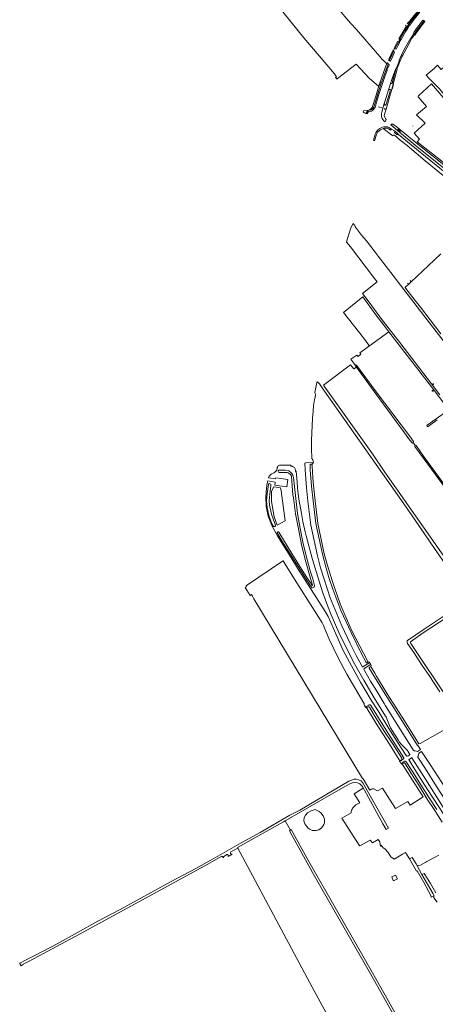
# Model space of a CAD drawing. Header units: metres. Extents: x 209813 to 223847, y 571801 to 587119.
# Tile 113 of 256: x 211591 to 212145, y 577845 to 579156. Entities that reach past the tile are written whole.
import ezdxf

# ---------------------------------------------------------------- set-up
doc = ezdxf.new("R2010")
doc.units = ezdxf.units.M
for name, color, linetype, lineweight in [('B-RO-GK-BESCHOEIING-G', 8, 'GK-BESCHOEIING', 0), ('B-RO-GR-BEPLANTING_CULTUUR_BOSPLANTSOEN-GV', 8, 'Continuous', 0), ('B-RO-GR-BEPLANTING_CULTUUR_VASTE PLANTENVAK-GV', 8, 'Continuous', 0), ('B-RO-GR-BOUWLAND-GV', 8, 'Continuous', 0), ('B-RO-GR-GRAS-GV', 8, 'Continuous', 0), ('B-RO-IE-MEUBILAIR_WATERWEGMEUBILAIR-S', 8, 'Continuous', 0), ('B-RO-IE-MEUBILAIR_WEGMEUBILAIR_HOOGSPANNINGSMAST-GV', 8, 'Continuous', 0), ('B-RO-OG-WATER_GREPPEL-GV', 8, 'Continuous', 0), ('B-RO-OG-WEG-GV', 8, 'Continuous', 0), ('B-RO-VH-ONVERHARD-GV', 8, 'Continuous', 0), ('B-RO-VH-VERHARDING_OPEN-GV', 8, 'Continuous', 0), ('B-RO-VH-VERHARDING_TEGEL-GV', 8, 'Continuous', 0), ('B-RO-VW-MARKERING-G', 8, 'Continuous', 0)]:
    doc.layers.add(name, color=color, linetype=linetype, lineweight=lineweight)
doc.linetypes.add('GK-BESCHOEIING', pattern='A,30,-5,[1,NLCS.shx,S=1,R=0,X=0,Y=0],-5', length=40)

# ---------------------------------------------------------------- blocks, each defined once
blk = doc.blocks.new('SIE-WATER_WATERSTANDMETER-SO')
h = blk.add_hatch(color=256)
h.dxf.hatch_style = 1
h.paths.add_polyline_path([(0, 5.2), (-0.5, 5.2), (-0.5, 4.7), (0, 4.7)])
h = blk.add_hatch(color=256)
h.dxf.hatch_style = 1
h.paths.add_polyline_path([(0, 4.2), (-0.5, 4.2), (-0.5, 3.8), (0, 3.8)])
h = blk.add_hatch(color=256)
h.dxf.hatch_style = 1
h.paths.add_polyline_path([(0, 3.3), (-0.5, 3.3), (-0.5, 2.8), (0, 2.8)])
h = blk.add_hatch(color=256)
h.dxf.hatch_style = 1
h.paths.add_polyline_path([(0, 2.3), (-0.5, 2.3), (-0.5, 1.9), (0, 1.9)])
h = blk.add_hatch(color=256)
h.dxf.hatch_style = 1
h.paths.add_polyline_path([(0, 1.4), (-0.5, 1.4), (-0.5, 0.9), (0, 0.9)])
h = blk.add_hatch(color=256)
h.dxf.hatch_style = 1
h.paths.add_polyline_path([(0, 0.4), (-0.5, 0.4), (-0.5, 0), (0, 0)])
h = blk.add_hatch(color=256)
h.dxf.hatch_style = 1
h.paths.add_polyline_path([(0.5, 5.6), (0, 5.6), (0, 5.2), (0.5, 5.2)])
h = blk.add_hatch(color=256)
h.dxf.hatch_style = 1
h.paths.add_polyline_path([(0.5, 4.7), (0, 4.7), (0, 4.2), (0.5, 4.2)])
h = blk.add_hatch(color=256)
h.dxf.hatch_style = 1
h.paths.add_polyline_path([(0.5, 3.8), (0, 3.8), (0, 3.3), (0.5, 3.3)])
h = blk.add_hatch(color=256)
h.dxf.hatch_style = 1
h.paths.add_polyline_path([(0.5, 2.8), (0, 2.8), (0, 2.3), (0.5, 2.3)])
h = blk.add_hatch(color=256)
h.dxf.hatch_style = 1
h.paths.add_polyline_path([(0.5, 1.9), (0, 1.9), (0, 1.4), (0.5, 1.4)])
h = blk.add_hatch(color=256)
h.dxf.hatch_style = 1
h.paths.add_polyline_path([(0.5, 0.9), (0, 0.9), (0, 0.4), (0.5, 0.4)])
h = blk.add_hatch(color=256)
h.dxf.hatch_style = 1
h.paths.add_polyline_path([(0, -0.5), (-0.5, -0.5), (-0.5, -1), (0, -1)])
h = blk.add_hatch(color=256)
h.dxf.hatch_style = 1
h.paths.add_polyline_path([(0, -1.4), (-0.5, -1.4), (-0.5, -1.9), (0, -1.9)])
h = blk.add_hatch(color=256)
h.dxf.hatch_style = 1
h.paths.add_polyline_path([(0, -2.4), (-0.5, -2.4), (-0.5, -2.9), (0, -2.9)])
h = blk.add_hatch(color=256)
h.dxf.hatch_style = 1
h.paths.add_polyline_path([(0.5, 0), (0, 0), (0, -0.5), (0.5, -0.5)])
h = blk.add_hatch(color=256)
h.dxf.hatch_style = 1
h.paths.add_polyline_path([(0.5, -1), (0, -1), (0, -1.4), (0.5, -1.4)])
h = blk.add_hatch(color=256)
h.dxf.hatch_style = 1
h.paths.add_polyline_path([(0.5, -1.9), (0, -1.9), (0, -2.4), (0.5, -2.4)])
blk.add_lwpolyline([(0.5, -2.8), (0.5, 5.6), (-0.5, 5.6), (-0.5, -2.8)])
for points in [[(0.5, 5.6), (0, 5.6), (0, 5.2), (0.5, 5.2)], [(0.5, 5.2), (0, 5.2), (0, 4.7), (0.5, 4.7)], [(0.5, 4.7), (0, 4.7), (0, 4.2), (0.5, 4.2)], [(0.5, 4.2), (0, 4.2), (0, 3.8), (0.5, 3.8)], [(0.5, 3.8), (0, 3.8), (0, 3.3), (0.5, 3.3)], [(0.5, 3.3), (0, 3.3), (0, 2.8), (0.5, 2.8)], [(0.5, 2.8), (0, 2.8), (0, 2.3), (0.5, 2.3)], [(0.5, 2.3), (0, 2.3), (0, 1.9), (0.5, 1.9)], [(0.5, 1.9), (0, 1.9), (0, 1.4), (0.5, 1.4)], [(0.5, 1.4), (0, 1.4), (0, 0.9), (0.5, 0.9)], [(0.5, 0.9), (0, 0.9), (0, 0.4), (0.5, 0.4)], [(0.5, 0.4), (0, 0.4), (0, 0), (0.5, 0)], [(0.5, 0), (0, 0), (0, -0.5), (0.5, -0.5)], [(0.5, -0.5), (0, -0.5), (0, -1), (0.5, -1)], [(0.5, -1), (0, -1), (0, -1.4), (0.5, -1.4)], [(0.5, -1.4), (0, -1.4), (0, -1.9), (0.5, -1.9)], [(0.5, -1.9), (0, -1.9), (0, -2.4), (0.5, -2.4)], [(0.5, -2.4), (0, -2.4), (0, -2.9), (0.5, -2.9)]]:
    blk.add_lwpolyline(points, close=True)
for centre, radius, start, end in [((-1.6, -0.1), 0.381, 16.89466, 163.10534), ((-0.1, -0.1), 0.381, 16.89466, 163.10534), ((1.4, -0.1), 0.381, 16.89466, 163.10534), ((-2.3, 0.1), 0.413, 196.89466, 343.10534), ((-0.8, 0.1), 0.391, 196.89466, 343.10534), ((0.7, 0.1), 0.391, 196.89466, 343.10534), ((2.2, 0.1), 0.413, 196.89466, 343.10534)]:
    blk.add_arc(centre, radius, start, end)

msp = doc.modelspace()

# ---------------------------------------------------------------- linework, layer by layer
at = {"layer": 'B-RO-GK-BESCHOEIING-G', "flags": 128}
for points in [[(212115.394, 579014.602), (212115.018, 579015.016)], [(212112.61, 578807.844), (212111.576, 578809.011)], [(212108.231, 578805.644), (212109.156, 578804.609)]]:
    msp.add_lwpolyline(points, dxfattribs=at)
at = {"layer": 'B-RO-GR-BEPLANTING_CULTUUR_BOSPLANTSOEN-GV', "flags": 128}
for points in [[(212192.258, 578930.751), (212191.626, 578931.426), (212191.311, 578931.111), (212190.668, 578931.111), (212177.2, 578946.073), (212172.448, 578950.274), (212160.982, 578959.698), (212124.263, 578988.814), (212110.093, 579000.288), (212104.733, 579004.743), (212092.426, 579014.528), (212087.564, 579017.781), (212085.993, 579016.304), (212094.972, 579008.869), (212120.896, 578987.319), (212155.924, 578959.114), (212168.771, 578948.374), (212175.949, 578942.269), (212185.336, 578932.303), (212194.527, 578922.328), (212196.503, 578920.146), (212199.786, 578922.702), (212199.26, 578923.264)], [(212165.341, 578947.101), (212112.927, 578989.98), (212096.154, 579003.47), (212093.463, 579006.11), (212089.843, 579008.837), (212086.795, 579010.693), (212085.631, 579009.353), (212082.69, 579011.216), (212081.684, 579011.731), (212080.763, 579012.006), (212079.307, 579012.156), (212077.421, 579012.015), (212075.96, 579011.731), (212075.596, 579011.582), (212088.328, 579001.772)], [(212090.632, 579002.612), (212098.434, 578996.018), (212107.437, 578988.845), (212131.854, 578968.433), (212153.258, 578950.891), (212161.773, 578944.226), (212161.633, 578942.874), (212161.197, 578942.437), (212164.999, 578939.377), (212165.51, 578939.888), (212166.219, 578940.066), (212169.932, 578937.48), (212181.364, 578924.981), (212187.307, 578918.812), (212187.152, 578917.482)], [(212094.364, 579003.173), (212091.107, 579005.827)], [(212097.711, 579007.284), (212094.453, 579009.936)], [(212095.212, 579010.866), (212098.469, 579008.214)]]:
    msp.add_lwpolyline(points, dxfattribs=at)
at = {"layer": 'B-RO-GR-BEPLANTING_CULTUUR_BOSPLANTSOEN-GV'}
for points in [[(212088.328, 579001.772, -0.46237682), (212090.632, 579002.612)], [(212091.107, 579005.827, -0.42313154), (212091.02, 579006.671)], [(212095.12, 579004.104, -0.40587925), (212095.207, 579003.259)], [(212098.555, 579007.371, -0.41585489), (212097.711, 579007.284)]]:
    msp.add_lwpolyline(points, format="xyb", dxfattribs=at)
at = {"layer": 'B-RO-GR-BEPLANTING_CULTUUR_VASTE PLANTENVAK-GV', "flags": 128}
for points in [[(212092.079, 579090.235), (212088.249, 579079.515), (212085.853, 579072.595), (212086.369, 579071.59), (212087.465, 579071.247), (212090.339, 579081.918), (212092.496, 579090.134)], [(212082.725, 579062.954), (212079.112, 579051.302), (212077.107, 579044.669), (212078.201, 579042.711), (212079.32, 579042.421), (212083.918, 579058.273), (212085.372, 579063.338), (212084.249, 579063.697)]]:
    msp.add_lwpolyline(points, close=True, dxfattribs=at)
at = {"layer": 'B-RO-GR-BOUWLAND-GV', "flags": 128}
msp.add_lwpolyline([(212152.525, 578844.592), (212135.752, 578828.677), (212113.195, 578807.49), (212109.354, 578803.719), (212105.034, 578800.453), (212105.065, 578799.972), (212105.852, 578798.7), (212118.4, 578782.71), (212125.421, 578773.56), (212138.273, 578756.942), (212152.665, 578738.065)], dxfattribs=at)
at = {"layer": 'B-RO-GR-GRAS-GV', "flags": 128}
for points in [[(212032.953, 579151.586), (212032.243, 579151.777), (212014.761, 579172.058), (212014.543, 579172.114), (211944.63, 579254.118), (211944.508, 579254.431), (211944.485, 579254.838), (211944.534, 579255.037), (211944.677, 579255.309), (211942.505, 579257.687), (211937.358, 579264.259)], [(211934.193, 579176.442), (211970.026, 579132.219), (212010.561, 579084.238), (212013.568, 579080.574), (212012.058, 579079.335), (212014.17, 579077.195), (212014.675, 579078.116), (212039.448, 579097.246), (212057.221, 579077.964), (212069.387, 579067.861), (212069.784, 579067.65), (212073.767, 579079.699), (212080.072, 579097.076), (212080.384, 579097.572), (212075.255, 579103.004)], [(212074.434, 579103.503), (212071.239, 579107.46), (212039.729, 579143.904), (212033.155, 579151.135)], [(212164.251, 579090.453), (212163.303, 579091.378), (212159.502, 579090.254), (212156.506, 579093.44), (212153.048, 579090.231), (212148.093, 579095.98), (212143.558, 579091.583), (212133.062, 579082.535), (212137.603, 579077.755), (212150.313, 579064.941), (212217.336, 578985.716), (212227.74, 578974.55), (212225.888, 578972.958), (212228.224, 578970.392), (212229.369, 578971.256), (212230.355, 578970.727), (212237.713, 578962.763)], [(212225.888, 578972.958), (212225.127, 578972.304), (212194.648, 579007.749), (212182.051, 579021.857), (212163.827, 579043.612), (212139.947, 579071.166), (212122.62, 579055.26), (212122.362, 579053.782), (212133.357, 579040.972), (212120.086, 579029.581), (212131.589, 579018.548), (212116.905, 579005.213), (212124.049, 578997.276), (212121.19, 578993.867), (212151.726, 578969.85), (212170.308, 578954.691), (212178.106, 578948.076), (212187.085, 578939.177), (212192.694, 578932.864), (212192.447, 578932.247), (212191.626, 578931.426), (212192.258, 578930.751)], [(212199.473, 578672.668), (212138.972, 578751.02), (212098.687, 578802.906), (212085.911, 578819.915), (212068.904, 578841.643), (212064.968, 578847.083), (212053.528, 578861.817), (212046.966, 578869.754), (212038.949, 578880.258), (212038.289, 578881.368), (212035.611, 578885.11), (212032.406, 578879.327), (212028.289, 578865.252), (212026.888, 578860.186), (212032.297, 578853.979), (212064.164, 578811.909), (212067.63, 578807.217), (212048.321, 578791.695), (212055.586, 578782.185), (212072.731, 578759.087), (212097.875, 578726.572), (212139.897, 578671.675), (212151.393, 578656.988)], [(212107.657, 578709.259), (212090.986, 578730.934), (212083.261, 578740.794), (212057.585, 578722.128), (212044.599, 578712.898), (212045.99, 578711.064), (212042.18, 578707.974), (212040.409, 578709.92), (212032.662, 578704.413), (212038.856, 578696.174)], [(212158.7, 578642.944), (212143.069, 578663.588), (212107.657, 578709.259)], [(212113.996, 578593.314), (212109.472, 578598.985), (212104.181, 578606.394), (212070.96, 578651.445), (212040.162, 578693.704), (212036.56, 578691.487), (212032.278, 578697.085), (211996.14, 578669.929), (211996.974, 578668.333), (212061.649, 578578.293), (212077.664, 578554.206), (212171.147, 578421.162), (212260.772, 578293.914), (212264.983, 578296.887)], [(212040.094, 578696.354), (212066.459, 578660.806), (212110.584, 578602.367), (212115.963, 578594.791)], [(212170.226, 578414.577), (212144.231, 578452.541), (212118.276, 578490.13), (212103.067, 578511.685), (212074.717, 578552.351), (211994.151, 578666.434), (211990.689, 578671.78), (211988.21, 578674.399), (211987.021, 578673.446), (211984.724, 578660.268), (211985.108, 578658.241), (211985.368, 578657.517), (211984.833, 578653.411), (211983.892, 578650.614), (211982.944, 578642.627), (211982.402, 578635.183), (211981.479, 578625.821), (211980.213, 578596.26), (211979.909, 578585.584), (211980.509, 578572.298), (211981.773, 578570.592), (211981.865, 578569.528), (211982.365, 578569.542), (211982.599, 578566.838), (211982.099, 578566.812), (211982.142, 578566.317), (211980.703, 578563.944), (211980.909, 578562.257), (211981.876, 578546.553), (211982.76, 578536.316), (211984.947, 578515.961), (211988.521, 578485.713), (211997.04, 578445.107), (212001.268, 578429.719), (212007.479, 578409.726), (212011.052, 578399.019), (212018.362, 578378.77), (212021.882, 578370.108), (212034.548, 578341.894), (212049.354, 578312.886), (212055.375, 578301.979), (212057.42, 578300.897), (212059.474, 578297.014), (212059.203, 578294.971), (212059.687, 578294.459), (212064.363, 578286.256), (212066.725, 578282.275), (212081.034, 578259.027), (212100.847, 578227.78), (212118.393, 578200.193), (212123.409, 578192.11), (212124.948, 578192.62), (212157.694, 578211.157)], [(212147.787, 578623.772), (212137.31, 578616.196), (212135.503, 578614.771), (212134.827, 578614.914), (212133.946, 578616.112), (212134.462, 578616.724), (212156.856, 578632.391)], [(212118.272, 578589.73), (212115.803, 578593.086)], [(212068.014, 578129.593), (212074.873, 578133.405), (212092.309, 578106.031), (212108.59, 578115.698), (212111.663, 578110.522), (212128.922, 578121.49), (212101.313, 578164.593), (212101.31, 578164.962), (212099.81, 578165.783), (212099.57, 578166.162), (212099.401, 578166.056), (212097.703, 578168.739), (212097.872, 578168.847), (212097.583, 578169.303), (212097.781, 578170.416), (212097.028, 578171.146), (212084.018, 578191.79), (212066.368, 578219.446), (212054.02, 578239.654), (212052.467, 578240.806), (212052.134, 578241.328), (212051.96, 578241.23), (212050.612, 578243.348), (212050.784, 578243.45), (212050.231, 578244.318), (212050.373, 578245.964), (212049.677, 578246.339), (212027.31, 578284.869), (212016.079, 578305.9), (212003.57, 578331.822), (211995.555, 578350.595), (211994.397, 578353.21), (211993.156, 578355.526), (211981.395, 578373.969), (211960.53, 578406.632), (211946.408, 578429.365), (211942.495, 578435.821), (211941.66, 578435.61), (211894.793, 578403.821), (211893.138, 578402.521), (211892.986, 578401.893), (211893.239, 578401.399), (211891.533, 578400.506), (211898.286, 578389.825), (211899.929, 578391.032), (211901.431, 578388.732), (211903.078, 578385.492), (212048.011, 578145.985)], [(212151.125, 578261.367), (212136.793, 578283.154), (212127.439, 578296.778), (212116.555, 578313.877), (212108.288, 578325.859), (212107.767, 578326.886), (212107.555, 578328.321), (212107.661, 578329.297), (212108.301, 578329.984), (212130.119, 578344.788), (212174.34, 578374.312)], [(212034.715, 578105.945), (212035.376, 578107.201), (212037.361, 578109.384), (212039.213, 578110.906), (212044.367, 578113.615), (212037.055, 578125.637), (212049.209, 578133.083), (212047.943, 578135.398), (212044.491, 578139.068), (212041.255, 578140.363), (212037.816, 578140.936), (212034.944, 578140.524), (212032.25, 578139.446), (212025.404, 578135.783), (211992.072, 578116.668), (211944.949, 578089.919), (211951.995, 578077.34), (211953.079, 578078.015), (211976.736, 578035.751), (212011.661, 577974.5), (212048.703, 577910.074), (212078.469, 577857.554), (212117.627, 577787.572)], [(212048.841, 578145.47), (212058.033, 578130.631), (212059.689, 578131.805), (212061.488, 578132.44), (212063.129, 578132.387), (212067.203, 578130.323), (212068.014, 578129.593)], [(212147.557, 577981.602), (212143.331, 577987.112), (212143.245, 577988.349), (212143.408, 577989.268), (212143.315, 577990.114), (212142.552, 577989.562), (212139.809, 577988.02), (212139.285, 577990.487), (212129.217, 578008.744), (212120.846, 578023.266), (212120.142, 578022.932), (212110.829, 578039.129), (212105.251, 578047.379), (212101.64, 578045.355), (212090.418, 578038.662), (212085.955, 578041.637), (212082.515, 578047.458), (212078.017, 578052.353), (212075.685, 578053.584), (212073.066, 578057.213), (212072.704, 578055.726), (212071.597, 578057.745), (212071.332, 578061.582), (212069.083, 578064.757), (212061.41, 578060.523), (212058.235, 578063.831), (212044.648, 578056.33), (212043.816, 578057.216), (212020.4, 578093.199), (212033.004, 578100.453), (212032.863, 578101.976), (212033.326, 578103.96), (212034.715, 578105.945)], [(211944.949, 578089.919), (211942.699, 578088.642), (211881.4, 578054.238), (211980.97, 577868.137), (212026.568, 577784.202), (212027.209, 577782.924), (212025.437, 577782.114), (212027.802, 577777.487), (212029.385, 577778.586), (212030.263, 577776.835), (212064.026, 577714.601), (212092.735, 577732.2), (212116.006, 577746.151), (212132.174, 577757.364), (212130.423, 577760.352), (212129.298, 577761.101), (212127.01, 577765.337), (212102.149, 577808.606), (212058.757, 577885.865), (211983.88, 578016.833), (211950.773, 578076.58), (211951.995, 578077.34)], [(212149.708, 578044.209), (212133.905, 578035.576), (212132.449, 578034.874), (212125.433, 578030.87), (212122.906, 578030.099), (212120.655, 578030.517), (212127.358, 578018.418), (212130.393, 578019.853), (212134.43, 578013.25), (212138.606, 578006.126), (212146.002, 577993.976)]]:
    msp.add_lwpolyline(points, dxfattribs=at)
at = {"layer": 'B-RO-GR-GRAS-GV'}
for points in [[(212033.155, 579151.135, -0.09659671), (212032.953, 579151.586)], [(212075.255, 579103.004, -0.23669386), (212074.434, 579103.503)], [(212115.803, 578593.086, -0.44191432), (212113.996, 578593.314)], [(212048.011, 578145.985, -0.24220451), (212048.841, 578145.47)]]:
    msp.add_lwpolyline(points, format="xyb", dxfattribs=at)
at = {"layer": 'B-RO-GR-GRAS-GV', "flags": 128}
for points in [[(212267.288, 578112.871), (212267.028, 578114.104), (212268.086, 578115.083), (212344.652, 578162.891), (212344.842, 578164.14), (212336.727, 578176.099), (212193.496, 578381.64), (212193.283, 578381.826), (212193.116, 578381.852), (212129.161, 578339.98), (212115.152, 578330.415), (212111.665, 578327.591), (212111.934, 578326.903), (212112.451, 578325.929), (212163.476, 578249.428), (212176.558, 578229.423), (212204.626, 578184.923), (212255.244, 578107.182), (212255.561, 578105.959)], [(211977.818, 578078.806), (211975.701, 578080.076), (211973.727, 578082.259), (211971.068, 578085.751), (211969.878, 578089.68), (211970.394, 578094.258), (211971.981, 578097.3), (211974.627, 578100.608), (211979.654, 578103.254), (211985.21, 578104.709), (211990.436, 578101.984), (211992.579, 578100.396), (211995.714, 578096.229), (211997.421, 578092.062), (211997.659, 578089.601), (211997.342, 578087.061), (211996.667, 578084.759), (211995.357, 578082.537), (211993.651, 578080.354), (211990.079, 578077.893), (211986.11, 578076.703), (211980.831, 578076.901)]]:
    msp.add_lwpolyline(points, close=True, dxfattribs=at)
at = {"layer": 'B-RO-GR-GRAS-GV'}
msp.add_arc((212118.891, 578588.7), 1.202, 51.488626, 211.994384, dxfattribs=at)
at = {"layer": 'B-RO-IE-MEUBILAIR_WEGMEUBILAIR_HOOGSPANNINGSMAST-GV', "flags": 128}
for points in [[(212141.112, 578661.966), (212142.11, 578661.91), (212142.166, 578662.909), (212141.167, 578662.964)], [(212141.663, 578670.698), (212142.661, 578670.643), (212142.717, 578671.641), (212141.718, 578671.697)]]:
    msp.add_lwpolyline(points, close=True, dxfattribs=at)
at = {"layer": 'B-RO-OG-WATER_GREPPEL-GV'}
for points in [[(212040.094, 578696.354, 0.81441633), (212038.819, 578695.551)], [(212115.803, 578593.086, 0.40492604), (212115.963, 578594.791)]]:
    msp.add_lwpolyline(points, format="xyb", dxfattribs=at)
at = {"layer": 'B-RO-OG-WATER_GREPPEL-GV', "flags": 128}
for points in [[(212038.821, 578695.543), (212070.96, 578651.445), (212104.181, 578606.394), (212110.03, 578598.285)], [(212110.03, 578598.285), (212113.996, 578593.314)], [(212117.887, 578588.036), (212151.115, 578542.955), (212205.309, 578469.291)], [(212206.752, 578470.805), (212187.894, 578495.222), (212129.591, 578575.445), (212119.639, 578589.64)]]:
    msp.add_lwpolyline(points, dxfattribs=at)
at = {"layer": 'B-RO-OG-WEG-GV', "flags": 128}
for points in [[(212107.846, 579152.188), (212109.026, 579150.863), (212110.002, 579150.523), (212114.22, 579156.382), (212123.276, 579167.331), (212129.621, 579173.98), (212128.718, 579174.942), (212118.921, 579164.138), (212109.369, 579152.509), (212109.005, 579152.164), (212108.4, 579152.079)], [(212096.625, 579130.894), (212097.725, 579130.093), (212104.575, 579141.955), (212107.386, 579146.508), (212106.443, 579148.313), (212105.588, 579149.3), (212106.024, 579148.501), (212106.222, 579147.334), (212105.912, 579146.365)], [(212118.814, 579139.533), (212119.785, 579138.547), (212124.936, 579146.136), (212131.087, 579153.916), (212130.136, 579154.965), (212121.43, 579143.509)], [(212117.405, 579136.923), (212117.73, 579135.952), (212118.786, 579136.983), (212119.205, 579137.639), (212118.248, 579138.622), (212117.429, 579137.211)], [(212091.353, 579117.802), (212095.93, 579126.685), (212094.841, 579127.443), (212090.178, 579118.424), (212091.121, 579117.336)], [(212089.492, 579114.068), (212090.037, 579115.161), (212089.007, 579116.308), (212083.755, 579104.761), (212084.693, 579103.807), (212088.955, 579113.038)], [(212082.15, 579097.333), (212082.188, 579097.966), (212082.138, 579098.393), (212081.921, 579098.672), (212081.643, 579098.899), (212081.314, 579099.049), (212080.072, 579097.076), (212073.767, 579079.699), (212070.049, 579068.51), (212066.168, 579055.912), (212061.194, 579039.416), (212058.947, 579037.343), (212056.049, 579036.188), (212049.931, 579035.716), (212049.131, 579033.616), (212049.659, 579033.087), (212052.613, 579031.688), (212055.006, 579035.548), (212059.103, 579036.245), (212060.171, 579036.836), (212061.827, 579038.224), (212063.405, 579040.388), (212063.544, 579041.141), (212068.471, 579057.732), (212072.659, 579070.752), (212075.975, 579080.358)], [(212082.647, 579102.486), (212083.863, 579101.894), (212084.433, 579103.208), (212083.478, 579104.194)], [(211971.83, 578474.638), (211968.654, 578488.225), (211966.125, 578501.472), (211963.872, 578515.161), (211962.512, 578524.801), (211962.233, 578524.778), (211961.526, 578533.459), (211960.83, 578540.874), (211959.859, 578555.136), (211958.723, 578555.077), (211958.733, 578556.021), (211958.631, 578557.128), (211958.488, 578557.817), (211958.22, 578558.606), (211957.777, 578559.376), (211957.237, 578560.057), (211956.541, 578560.742), (211955.824, 578561.253), (211954.995, 578561.678), (211954.146, 578561.982), (211953.147, 578562.166), (211952.49, 578562.178), (211952.455, 578563.504), (211937.567, 578563.376), (211936.508, 578562.925), (211935.597, 578562.344), (211935.039, 578561.577), (211934.523, 578560.403), (211934.158, 578558.676), (211933.718, 578557.287), (211933.093, 578555.864), (211932.209, 578554.747), (211931.103, 578553.776), (211929.772, 578552.969), (211928.055, 578552.185), (211926.353, 578551.217), (211924.816, 578549.888), (211923.749, 578548.441), (211922.826, 578546.603), (211932.124, 578545.151), (211932.382, 578546.634), (211939.048, 578545.621), (211948.465, 578544.302), (211947.107, 578534.377), (211931.015, 578536.584), (211931.61, 578540.82), (211921.808, 578542.421), (211921.121, 578539.322), (211919.92, 578532.493), (211919.058, 578521.158), (211919.685, 578508.516), (211922.491, 578495.473), (211927.723, 578482.024), (211934.946, 578469.004), (211942.019, 578457.615), (211950.267, 578444.283), (211963.868, 578422.623), (211979.766, 578397.75), (211997.068, 578370.514), (212002.144, 578361.711), (212012.587, 578338.935), (212022.323, 578316.699), (212033.234, 578296.173), (212045.564, 578274.38), (212059.667, 578250.594), (212068.827, 578236.048), (212083.349, 578212.813), (212094.059, 578195.971), (212106.211, 578176.772), (212106.656, 578176.091), (212107.081, 578175.81), (212107.589, 578175.805), (212108.481, 578176.079), (212109.226, 578176.406), (212110.863, 578177.502), (212111.122, 578177.717), (212111.127, 578177.936), (212111.053, 578178.184), (212108.445, 578182.491), (212107.907, 578183.231), (212099.887, 578191.452), (212097.131, 578194.951), (212095.948, 578196.895), (212085.245, 578213.585), (212084.773, 578214.488), (212080.742, 578225.344), (212079.494, 578228.169), (212078.904, 578229.284), (212063.793, 578253.494), (212049.766, 578276.857), (212037.42, 578298.904), (212027.589, 578317.748), (212016.599, 578340.715), (212006.459, 578364.221), (212001.651, 578376.4), (211995.348, 578393.477), (211989.933, 578410.129), (211981.584, 578437.866), (211976.541, 578455.83), (211973.096, 578469.223)], [(211978.519, 578556.977), (211978.152, 578563.724), (211978.323, 578564.257), (211978.745, 578564.558), (211979.168, 578564.68), (211979.833, 578564.72), (211980.276, 578564.65), (211980.578, 578564.358), (211980.703, 578563.944), (211982.142, 578566.317), (211982.099, 578566.812), (211972.732, 578566.329), (211971.281, 578566.027), (211971.118, 578565.799), (211971.53, 578557.235), (211973.368, 578533.183), (211975.323, 578515.212), (211979.076, 578483.272), (211988.025, 578442.526), (211992.26, 578426.536), (211996.801, 578411.35), (212005.139, 578386.783), (212020.42, 578349.363), (212031.56, 578325.669), (212039.665, 578309.847), (212047.266, 578296.078), (212047.873, 578295.173), (212048.035, 578294.994), (212048.21, 578294.927), (212048.398, 578294.947), (212048.559, 578294.998), (212057.683, 578300.358), (212058.973, 578297.911), (212049.904, 578292.257), (212049.832, 578291.909), (212049.902, 578291.496), (212050.595, 578290.048), (212058.903, 578275.797), (212067.091, 578262.208), (212077.084, 578245.818), (212078.732, 578243.087), (212102.082, 578206.021), (212115.846, 578184.408), (212117.078, 578182.857), (212118.473, 578182.896), (212121.234, 578182.226), (212125.402, 578184.662), (212122.193, 578189.495), (212121.643, 578190.123), (212115.443, 578199.556), (212098.291, 578226.756), (212078.178, 578258.402), (212063.906, 578281.431), (212057.143, 578293.203), (212057.171, 578293.565), (212057.235, 578293.799), (212057.582, 578294.354), (212058.14, 578294.727), (212058.563, 578294.928), (212059.203, 578294.971), (212059.474, 578297.014), (212057.42, 578300.897), (212055.375, 578301.979), (212055.486, 578301.223), (212055.146, 578300.798), (212053.998, 578300.244), (212053.527, 578300.306), (212053.189, 578300.536), (212053.032, 578300.812), (212052.615, 578301.412), (212046.823, 578312.029), (212032.789, 578340.352), (212019.343, 578369.776), (212008.58, 578398.312), (212003.385, 578413.746), (211999.546, 578426.343), (211994.611, 578444.949), (211986.045, 578485.698), (211982.332, 578515.931), (211980.287, 578535.27)], [(211935.369, 578474.454), (211935.751, 578474.427), (211936.124, 578474.339), (211936.543, 578474.033), (211936.657, 578473.885), (211953.719, 578445.719), (211964.615, 578428.399), (211973.905, 578413.699), (211978.788, 578406.484), (211980.66, 578403.401), (211980.935, 578403.041), (211981.182, 578402.937), (211981.316, 578403.065), (211981.412, 578403.243), (211981.478, 578403.614), (211979.116, 578411.045), (211971.809, 578437.528), (211966.737, 578457.848), (211962.611, 578478.631), (211958.983, 578498.341), (211955.904, 578519.665), (211955.386, 578523.898), (211953.309, 578548.34), (211952.813, 578549.759), (211952.094, 578550.694), (211950.345, 578552.384), (211949.121, 578553.048), (211947.83, 578553.415), (211945.953, 578553.655), (211936.842, 578553.693), (211935.957, 578553.832), (211935.484, 578554.711), (211935.549, 578555.937), (211936.613, 578556.514), (211938.648, 578556.686), (211945.216, 578556.492), (211949.711, 578555.542), (211952.25, 578554.209), (211954.097, 578552.281), (211955.219, 578550.174), (211956.007, 578546.979), (211961.585, 578498.893), (211964.913, 578478.859), (211969.07, 578458.539), (211974.375, 578437.785), (211978.488, 578422.667), (211981.857, 578412.023), (211984.055, 578403.294), (211984.148, 578402.43), (211983.835, 578401.489), (211983.283, 578400.834), (211982.48, 578400.301), (211981.445, 578399.98), (211980.683, 578400.177), (211979.474, 578401.298), (211972.079, 578413.009), (211962.516, 578428.25), (211951.447, 578445.337), (211940.345, 578462.593), (211934.223, 578473.125), (211934.277, 578473.712), (211934.557, 578474.077), (211934.95, 578474.314)], [(211925.995, 578536.358), (211924.814, 578528.613), (211923.75, 578516.153), (211924.176, 578510.18), (211926.782, 578498.026), (211928.81, 578491.932), (211932.306, 578483.465), (211932.086, 578482.718), (211931.769, 578482.141), (211931.146, 578481.626), (211930.073, 578481.527), (211929.373, 578481.831), (211927.336, 578485.181), (211923.819, 578495.075), (211920.975, 578506.511), (211920.135, 578515.873), (211920.826, 578525.068), (211922.577, 578537.552), (211923.67, 578538.684), (211925.756, 578538.095), (211926.076, 578537.607)], [(211939.762, 578528.976), (211945.213, 578489.235), (211934.188, 578483.438), (211930.213, 578494.375), (211926.817, 578514.956), (211926.81, 578528.714), (211929.814, 578534.261), (211938.986, 578532.914)], [(212052.134, 578241.328), (212052.467, 578240.806), (212054.02, 578239.654), (212053.982, 578240.479), (212054.349, 578241.107), (212055.599, 578241.654), (212056.524, 578241.575), (212057.367, 578241.113), (212062.52, 578232.883), (212077.207, 578209.235), (212087.988, 578192.542), (212100.452, 578173.149), (212100.693, 578172.537), (212100.557, 578171.818), (212100.185, 578171.097), (212099.334, 578170.556), (212098.456, 578170.288), (212097.781, 578170.416), (212097.583, 578169.303), (212097.872, 578168.847), (212102.959, 578172.112), (212103.218, 578172.33), (212103.329, 578172.53), (212103.355, 578173.134), (212103.039, 578173.748), (212079.588, 578210.669), (212059.002, 578243.524), (212058.387, 578244.141), (212057.988, 578244.202), (212057.178, 578244.091), (212056.349, 578243.716)], [(212195.898, 578074.187), (212193.318, 578078.128), (212182.209, 578096.242), (212166.434, 578121.441), (212154.049, 578140.86), (212138.508, 578164.716), (212126.981, 578182.081), (212123.177, 578179.676), (212122.43, 578176.029), (212121.765, 578175.504), (212122.013, 578174.638), (212131.976, 578158.92), (212146.859, 578135.373), (212158.18, 578117.579), (212188.736, 578069.177), (212189.15, 578068.844), (212189.657, 578068.062), (212200.234, 578073.759), (212199.854, 578074.465), (212198.747, 578075.193), (212197.966, 578074.665), (212196.536, 578074.098)], [(212164.295, 578094.305), (212154.947, 578109.175), (212132.238, 578145.056), (212114.006, 578173.68), (212113.776, 578173.8), (212113.536, 578173.805), (212113.295, 578173.682), (212110.231, 578171.6), (212110.056, 578171.339), (212110.031, 578171.039), (212110.158, 578170.524), (212118.045, 578158.163), (212130.867, 578137.849), (212140.645, 578122.488), (212151.542, 578105.526), (212158.265, 578094.994), (212161.161, 578090.522), (212161.526, 578090.108), (212162.038, 578090.244), (212162.882, 578090.659), (212163.375, 578091.34), (212164.266, 578093.869)]]:
    msp.add_lwpolyline(points, close=True, dxfattribs=at)
msp.add_lwpolyline([(212147.018, 578104.656), (212136.909, 578120.465), (212126.727, 578136.492), (212114.602, 578155.53), (212106.476, 578168.191), (212105.076, 578169.274), (212104.605, 578169.295), (212099.57, 578166.162), (212099.81, 578165.783), (212101.31, 578164.962), (212101.307, 578165.323), (212101.715, 578165.929), (212103.01, 578166.73), (212104.056, 578166.76), (212104.829, 578166.227), (212112.329, 578153.799), (212123.89, 578135.924), (212134.365, 578118.667), (212144.384, 578103.298), (212154.107, 578088.096)], dxfattribs=at)
at = {"layer": 'B-RO-VH-ONVERHARD-GV', "flags": 128}
for points in [[(212083.261, 578740.794), (212076.36, 578749.604), (212065.794, 578763.668), (212048.596, 578787.274), (212022.972, 578766.569), (212049.482, 578732.837), (212056.716, 578722.883), (212057.585, 578722.128)], [(212110.829, 578039.129), (212120.142, 578022.932), (212120.846, 578023.266), (212129.217, 578008.744), (212139.285, 577990.487), (212139.809, 577988.02), (212142.552, 577989.562), (212143.315, 577990.114), (212143.235, 577990.835), (212142.371, 577992.566), (212127.358, 578018.418), (212119.647, 578032.337), (212114.157, 578041.128)]]:
    msp.add_lwpolyline(points, close=True, dxfattribs=at)
for points in [[(211872.669, 578048.462), (211881.84, 578053.416), (211881.4, 578054.238), (211942.699, 578088.642), (211992.072, 578116.668), (212025.404, 578135.783), (212032.25, 578139.446), (212034.944, 578140.524), (212037.816, 578140.936), (212041.255, 578140.363), (212044.491, 578139.068), (212047.943, 578135.398), (212075.064, 578085.812), (212079.502, 578078.289), (212082.575, 578080.127), (212054.484, 578130.18), (212048.735, 578140.19), (212046.222, 578143.073), (212042.68, 578144.514), (212039.811, 578145.262), (212036.853, 578145.077), (212030.002, 578142.687), (211964.546, 578104.058), (211951.446, 578097.141), (211911.487, 578074.195), (211886.156, 578060.448), (211848.954, 578039.287), (211826.047, 578026.49), (211793.239, 578008.995), (211725.037, 577971.812), (211695.353, 577956.125), (211641.097, 577926.187), (211611.237, 577910.467), (211599.495, 577904.553), (211592.092, 577900.847), (211591.041, 577900.096), (211592.867, 577896.894), (211594.904, 577897.82), (211595.82, 577898.357)], [(211868.831, 578042.206), (211874.317, 578045.487)], [(211595.82, 577898.357), (211595.6, 577898.825), (211603.582, 577902.81), (211670.801, 577938.903), (211838.087, 578029.928), (211860.736, 578042.64), (211862.6, 578040.489), (211862.795, 578041.702), (211867.257, 578044.977)]]:
    msp.add_lwpolyline(points, dxfattribs=at)
at = {"layer": 'B-RO-VH-ONVERHARD-GV'}
for points in [[(211874.317, 578045.487, -0.88147863), (211872.669, 578048.462)], [(211867.257, 578044.977, -0.79236087), (211868.831, 578042.206)]]:
    msp.add_lwpolyline(points, format="xyb", dxfattribs=at)
at = {"layer": 'B-RO-VH-VERHARDING_OPEN-GV', "flags": 128}
msp.add_lwpolyline([(212087.363, 578015.316), (212088.95, 578010.236), (212090.22, 578010.342), (212094.665, 578012.67), (212092.125, 578017.432)], close=True, dxfattribs=at)
at = {"layer": 'B-RO-VH-VERHARDING_TEGEL-GV', "flags": 128}
for points in [[(212119.973, 579163.621), (212114.22, 579156.382), (212110.002, 579150.523), (212104.575, 579141.955), (212097.725, 579130.093), (212091.353, 579117.802), (212092.803, 579117.28), (212093.059, 579117.38), (212095.205, 579121.644), (212097.328, 579125.628), (212097.312, 579125.911), (212097.23, 579126.052), (212097.104, 579126.156), (212099.173, 579129.801), (212099.354, 579129.803), (212099.631, 579129.949), (212105.576, 579140.38), (212109.063, 579145.926), (212109.117, 579146.079), (212109.115, 579146.241), (212108.981, 579146.487), (212110.733, 579149.233), (212110.881, 579149.183), (212111.037, 579149.186), (212111.182, 579149.243), (212111.299, 579149.346), (212115.613, 579155.354), (212124.608, 579166.304)], [(212088.839, 579070.315), (212089.872, 579074.251), (212093.713, 579088.742), (212094.194, 579090.617), (212094.026, 579090.663), (212098.485, 579101.773), (212100.646, 579106.834), (212101.835, 579109.313), (212101.986, 579109.241), (212106.994, 579119.162), (212113.895, 579131.621), (212114.777, 579132.734), (212117.405, 579136.923), (212117.429, 579137.211), (212118.248, 579138.622), (212121.43, 579143.509), (212130.136, 579154.965), (212129.077, 579155.848), (212128.814, 579155.835), (212127.759, 579154.675), (212120.096, 579144.578), (212116.603, 579139.172), (212116.595, 579138.945), (212116.639, 579138.78), (212116.759, 579138.588), (212116.937, 579138.447), (212113.153, 579132.332), (212113.001, 579132.415), (212112.833, 579132.455), (212112.661, 579132.451), (212112.495, 579132.402), (212105.577, 579119.913), (212100.669, 579110.338), (212096.957, 579102.42), (212097.329, 579102.271), (212092.879, 579091.127), (212092.508, 579091.275), (212092.079, 579090.235), (212092.496, 579090.134), (212088.639, 579075.717), (212087.465, 579071.247), (212086.369, 579071.59), (212085.853, 579072.595), (212082.725, 579062.954), (212084.249, 579063.697), (212085.372, 579063.338), (212083.918, 579058.273), (212079.32, 579042.421), (212078.201, 579042.711), (212077.107, 579044.669), (212073.734, 579033.297), (212073.45, 579031.747), (212073.325, 579030.176), (212073.521, 579027.843), (212073.607, 579027.38), (212074.052, 579025.878), (212075.125, 579023.765), (212076.551, 579021.891), (212078.476, 579020.235), (212079.691, 579023.685), (212078.956, 579024.82), (212077.926, 579026.698), (212076.979, 579028.664), (212080.816, 579041.855), (212081.812, 579045.382), (212085.431, 579057.845), (212087.139, 579063.941)], [(212084.693, 579103.807), (212083.755, 579104.761), (212083.478, 579104.194), (212084.433, 579103.208)]]:
    msp.add_lwpolyline(points, dxfattribs=at)
for points in [[(212090.898, 579113.145), (212090.873, 579113.34), (212090.728, 579113.517), (212089.492, 579114.068), (212086.151, 579107.166), (212083.863, 579101.894), (212085.146, 579101.314), (212085.403, 579101.335), (212085.545, 579101.401), (212088.458, 579107.993)], [(212080.856, 579088.74), (212080.883, 579088.966), (212080.786, 579089.22), (212080.531, 579089.407), (212081.977, 579093.183), (212082.228, 579093.159), (212082.458, 579093.263), (212082.569, 579093.391), (212083.672, 579096.388), (212083.644, 579096.557), (212083.536, 579096.727), (212083.349, 579096.893), (212082.15, 579097.333), (212075.975, 579080.358), (212072.659, 579070.752), (212068.471, 579057.732), (212063.544, 579041.141), (212063.405, 579040.388), (212061.827, 579038.224), (212060.171, 579036.836), (212059.103, 579036.245), (212055.006, 579035.548), (212052.613, 579031.688), (212054.095, 579031.091), (212055.767, 579033.496), (212055.999, 579033.775), (212056.215, 579033.953), (212056.474, 579034.063), (212056.864, 579034.183), (212058.693, 579034.473), (212060.071, 579034.807), (212061.498, 579035.628), (212063.226, 579037.184), (212064.277, 579038.515), (212064.836, 579039.577), (212066.916, 579046.515), (212069.99, 579056.931), (212074.25, 579070.145), (212078.544, 579082.292)], [(212088.839, 579070.315), (212087.139, 579063.941), (212087.59, 579063.808), (212089.294, 579070.202)], [(212062.709, 578995.859), (212064.288, 578995.363), (212066.855, 579003.633), (212067.522, 579005.163), (212068.739, 579006.947), (212070.167, 579008.504), (212071.903, 579009.797), (212073.79, 579010.84), (212075.96, 579011.731), (212077.421, 579012.015), (212079.307, 579012.156), (212080.763, 579012.006), (212081.684, 579011.731), (212082.69, 579011.216), (212085.631, 579009.353), (212086.795, 579010.693), (212083.395, 579012.855), (212081.959, 579013.543), (212081.223, 579013.757), (212079.613, 579013.941), (212078.034, 579013.894), (212076.476, 579013.677), (212074.927, 579013.3), (212072.771, 579012.347), (212071.089, 579011.406), (212068.747, 579009.616), (212067.371, 579008.06), (212065.908, 579005.944), (212065.149, 579004.15)]]:
    msp.add_lwpolyline(points, close=True, dxfattribs=at)
at = {"layer": 'B-RO-VW-MARKERING-G', "flags": 128}
msp.add_lwpolyline([(212075.229, 579038.454), (212069.485, 579040.299)], dxfattribs=at)

# ---------------------------------------------------------------- block references
at = {"layer": 'B-RO-IE-MEUBILAIR_WATERWEGMEUBILAIR-S', "xscale": 0.2, "yscale": 0.2, "zscale": 0.2}
msp.add_blockref('SIE-WATER_WATERSTANDMETER-SO', (212077.896, 579037.538), dxfattribs=at)

doc.saveas('drawing.dxf')
